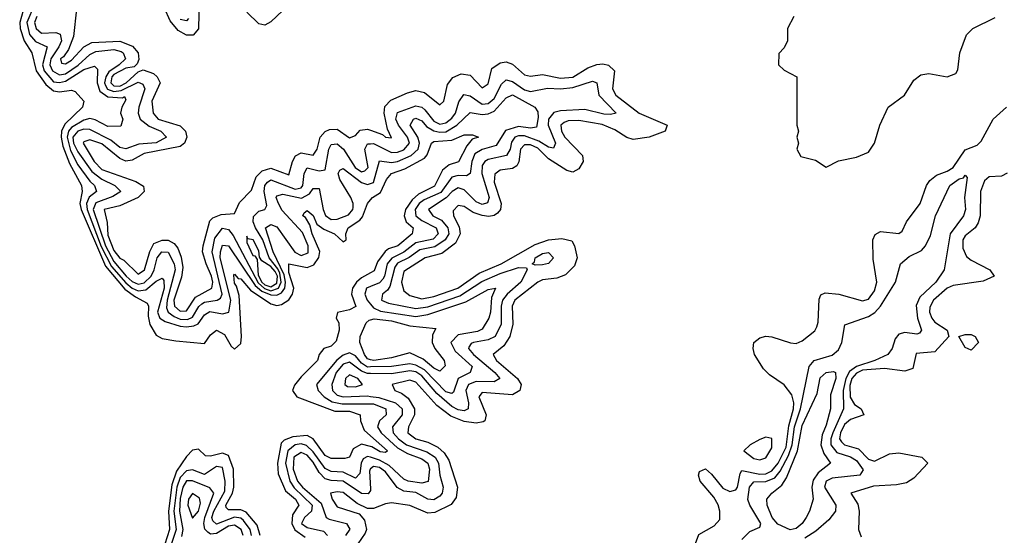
# Model space of a CAD drawing. Header units: inches. Extents: x 2601469 to 2753575, y 449403 to 582909.
# Tile 42 of 256: x 2638838 to 2642100, y 462990 to 464700. Entities that reach past the tile are written whole.
import ezdxf

# ---------------------------------------------------------------- set-up
doc = ezdxf.new("R2010")
doc.units = ezdxf.units.IN
doc.header["$MEASUREMENT"] = 0
doc.layers.add('C6436', color=7, linetype='Continuous')
doc.layers.add('C6446', color=7, linetype='Continuous')

msp = doc.modelspace()

# ---------------------------------------------------------------- linework, layer by layer
at = {"layer": 'C6436', "color": 4}
for points, elevation in [([(2639432.3, 464770), (2639430.2, 464669.8), (2639412.1, 464647.9), (2639390, 464648.5), (2639363.4, 464663.4), (2639335.9, 464695.9), (2639317.7, 464737.7)], 16), ([(2638849.4, 464730), (2638837.9, 464690), (2638839.1, 464670), (2638852.3, 464630), (2638878.6, 464590), (2638892.9, 464530), (2638924.6, 464484.6), (2638950, 464463.8), (2638970, 464460.6), (2639010, 464466), (2639021.6, 464461.6), (2639050.8, 464430), (2639046.4, 464410), (2638986.9, 464353.1), (2638976, 464330), (2638975.5, 464310), (2638980.8, 464280.8), (2639002.8, 464222.8), (2639043, 464150), (2639044.8, 464130), (2639037.3, 464090), (2639041.5, 464070), (2639122.2, 463882.2), (2639186.7, 463806.7), (2639221.4, 463781.4), (2639260.4, 463760.4), (2639264.9, 463750), (2639263.5, 463716.5), (2639268.9, 463688.9), (2639290, 463653.7), (2639310, 463642.6), (2639354.6, 463634.6), (2639450, 463626), (2639470, 463654.8), (2639490, 463670.4), (2639515.9, 463655.9), (2639538, 463618), (2639550, 463608), (2639570, 463626), (2639572.8, 463650), (2639564.9, 463784.9), (2639556.6, 463816.6), (2639550, 463826), (2639547.5, 463852.5), (2639550, 463856.3), (2639561.7, 463841.7), (2639570, 463840.4), (2639602.7, 463802.7), (2639670, 463757.3), (2639690, 463752.4), (2639704.7, 463755.3), (2639729.1, 463770.9), (2639741.7, 463790), (2639746.6, 463810), (2639730, 463861.2), (2639729.8, 463890.2), (2639790, 463878.5), (2639812.5, 463887.5), (2639829, 463911), (2639831.7, 463931.7), (2639806.8, 463990), (2639799.3, 464019.3), (2639784.4, 464044.4), (2639776, 464050), (2639780.1, 464059.9), (2639790, 464066.8), (2639810, 464050.7), (2639822, 464022), (2639845.1, 464005.1), (2639880.7, 463990), (2639910, 463963.8), (2639919.3, 463970), (2639918, 463990), (2639926.6, 464010), (2639964.6, 464035.4), (2639973.6, 464046.4), (2639990, 464090.7), (2640000, 464102.3)], 4), ([(2638887.3, 464750), (2638861.8, 464690), (2638870, 464650.4), (2638890, 464627.2), (2638928.5, 464610), (2638913.1, 464550), (2638919.5, 464530), (2638950, 464494.2), (2638970, 464491.4), (2638990, 464496.2), (2639050, 464535), (2639085.5, 464545.5), (2639095.8, 464535.8), (2639094.6, 464490), (2639103.1, 464463.1), (2639130, 464444.2), (2639178.9, 464441.1), (2639184.7, 464444.7), (2639190, 464434), (2639175.8, 464410), (2639172.2, 464390), (2639179.5, 464370), (2639173.2, 464346.8), (2639130, 464345.1), (2639087.9, 464367.9), (2639070, 464371.9), (2639050, 464366.2), (2639010, 464342), (2638999.8, 464330), (2638994.6, 464310), (2639005.7, 464265.7), (2639030, 464219.1), (2639070, 464164.6), (2639085.7, 464150), (2639092.4, 464130), (2639068.1, 464111.9), (2639059.3, 464090), (2639061.5, 464070), (2639107.6, 463947.6), (2639142.1, 463882.1), (2639190, 463827.3), (2639210, 463809.6), (2639230, 463800.6), (2639256.3, 463803.7), (2639290, 463833), (2639310, 463842.4), (2639315.3, 463835.3), (2639316.6, 463810), (2639294.2, 463730), (2639302, 463710), (2639319.5, 463699.5), (2639370, 463684.2), (2639390, 463681.2), (2639415.1, 463684.9), (2639428.7, 463691.3), (2639450, 463721.1), (2639467.7, 463732.3), (2639510, 463724.6), (2639530.9, 463730), (2639537.6, 463770), (2639502.4, 463910), (2639502.9, 463930), (2639510, 463952.2), (2639530, 463950.3), (2639618.2, 463818.2), (2639639.8, 463799.8), (2639670, 463787.7), (2639690, 463786.7), (2639705.5, 463794.5), (2639716.2, 463810), (2639718.7, 463830), (2639714.1, 463854.1), (2639677.5, 463930), (2639651.8, 464010), (2639670, 464020.9), (2639690, 464012.9), (2639749, 463929), (2639770, 463918), (2639793.5, 463926.5), (2639794.1, 463950), (2639774.6, 463994.6), (2639707.2, 464067.2), (2639694.8, 464090), (2639687.9, 464110), (2639690, 464116.3), (2639710, 464121.8), (2639771.7, 464108.3), (2639797.7, 464122.3), (2639810, 464140.4), (2639830, 464140.5), (2639843, 464070), (2639850.8, 464050.8), (2639870, 464036.9), (2639890, 464038.5), (2639926.7, 464053.3), (2639941.8, 464070), (2639942.4, 464077.6), (2639942.9, 464090), (2639934.8, 464110), (2639898.2, 464170), (2639893.3, 464190), (2639898.9, 464201.1), (2639910, 464206.7), (2639970, 464159.7), (2639990, 464153.2), (2640000, 464156.7)], 8), ([(2639025.6, 464734.4), (2639016.4, 464643.6), (2638999.4, 464600.6), (2638983.2, 464576.8), (2638973, 464570), (2638976, 464556), (2638990, 464553), (2639010, 464565), (2639050.5, 464609.5), (2639076.4, 464623.6), (2639170, 464628.6), (2639211.7, 464611.7), (2639230.3, 464590), (2639232.2, 464567.8), (2639226.7, 464553.3), (2639217.1, 464542.9), (2639190, 464539), (2639150, 464517.7), (2639143.3, 464510), (2639139.3, 464490), (2639150, 464480.4), (2639170, 464479.9), (2639190.5, 464490), (2639230, 464527.1), (2639246.8, 464533.2), (2639280.8, 464520.8), (2639293.4, 464510), (2639303.1, 464490), (2639276.1, 464430), (2639280.3, 464390), (2639297.1, 464370), (2639370, 464347.4), (2639387.4, 464330), (2639391.8, 464310), (2639383.7, 464290), (2639370, 464279.7), (2639250, 464255.9), (2639210, 464233.7), (2639190, 464230.8), (2639170, 464239.3), (2639110, 464287.9), (2639070, 464301), (2639050, 464295.1), (2639048.1, 464290), (2639084.1, 464230), (2639110, 464202.9), (2639223, 464163), (2639248.3, 464148.3), (2639250.4, 464130), (2639230.2, 464109.8), (2639170, 464082.4), (2639118, 464070), (2639127.7, 464027.7), (2639130, 463984.9), (2639150, 463934.6), (2639170, 463909.2), (2639182.7, 463902.7), (2639230, 463855.8), (2639250.8, 463870), (2639268.9, 463931.1), (2639282.5, 463957.5), (2639310, 463968.4), (2639330, 463968.3), (2639350, 463958), (2639362.2, 463942.2), (2639373, 463913), (2639378.5, 463878.5), (2639373.6, 463846.4), (2639349, 463770), (2639350.2, 463750.2), (2639370, 463733.8), (2639390, 463734.9), (2639420.2, 463779.8), (2639474.8, 463810), (2639477.3, 463830), (2639473.1, 463850), (2639455.3, 463890), (2639444, 463930), (2639445.4, 463950), (2639467.3, 464032.7), (2639477.5, 464042.5), (2639505.7, 464054.3), (2639550, 464057.3), (2639566.1, 464093.9), (2639605.6, 464134.4), (2639621.1, 464178.9), (2639641, 464199), (2639670, 464207.1), (2639730, 464184.9), (2639741.1, 464230), (2639752, 464248), (2639770, 464258), (2639810, 464250.5), (2639823, 464270), (2639832.8, 464310), (2639850, 464328.7), (2639864.4, 464335.6), (2639890, 464337), (2639930, 464308.4), (2639950, 464316.3), (2639966.2, 464333.8), (2639990, 464336.5), (2640000, 464333.1)], 16), ([(2639710, 464729.8), (2639670, 464692.4), (2639650, 464681.1), (2639630, 464686.3), (2639590, 464725.1)], 16), ([(2638895.2, 464710), (2638887.4, 464690), (2638892.6, 464670), (2638910, 464655.2), (2638957.1, 464657.1), (2638972, 464652.1), (2638976, 464630), (2638967.7, 464610), (2638940.5, 464570), (2638937.5, 464550), (2638946.6, 464530), (2638970, 464516.6), (2638990, 464520.4), (2639031.1, 464548.9), (2639070, 464584.1), (2639090, 464594), (2639150, 464600.9), (2639174.1, 464594.1), (2639181.1, 464590), (2639187.9, 464570), (2639167.9, 464550), (2639133.5, 464526.5), (2639122.9, 464510), (2639118.9, 464490), (2639121.7, 464481.7), (2639129, 464469), (2639150, 464461.7), (2639174.5, 464465.5), (2639230, 464492.4), (2639245.8, 464485.8), (2639252.1, 464470), (2639232.4, 464410), (2639230.2, 464390), (2639236.5, 464370), (2639266.8, 464346.8), (2639305.5, 464330), (2639323.8, 464310), (2639290, 464291), (2639232.6, 464287.4), (2639190, 464272.1), (2639170, 464276.5), (2639139.8, 464299.8), (2639070, 464335.4), (2639050, 464337), (2639030.1, 464329.9), (2639014.4, 464310), (2639016.2, 464290), (2639030, 464261.8), (2639076.5, 464196.5), (2639110, 464170.9), (2639152.7, 464150), (2639172.4, 464130), (2639146.6, 464113.4), (2639090, 464092.2), (2639081.8, 464070), (2639122.2, 463950), (2639150, 463897.6), (2639190.2, 463850), (2639210, 463831.6), (2639230, 463822.5), (2639250, 463827.5), (2639272.9, 463850), (2639283.2, 463870), (2639293.8, 463910), (2639308.5, 463930), (2639330, 463928.9), (2639350, 463890.4), (2639352.5, 463870), (2639326.5, 463770), (2639324.3, 463744.3), (2639330.2, 463730), (2639350, 463715.9), (2639370, 463707.4), (2639394, 463706), (2639410, 463713.2), (2639431.1, 463748.9), (2639441.7, 463758.3), (2639450, 463763.8), (2639492.3, 463770), (2639503.1, 463776.9), (2639508.7, 463790), (2639475.9, 463930), (2639484.7, 463975.3), (2639510, 464009.1), (2639530, 464004.4), (2639544.6, 463984.6), (2639627.4, 463827.4), (2639648.5, 463808.5), (2639670, 463801.1), (2639695.4, 463810), (2639704.5, 463830), (2639699.5, 463859.5), (2639693.5, 463873.5), (2639663.8, 463910), (2639643.2, 463970), (2639618.7, 464010), (2639611.7, 464030), (2639612.2, 464047.8), (2639630, 464064.6), (2639649.7, 464070.3), (2639656.3, 464083.7), (2639648.1, 464130), (2639649.9, 464150.1), (2639658.6, 464161.4), (2639670, 464169), (2639750, 464137.8), (2639770, 464142.4), (2639775.7, 464150), (2639779.8, 464190), (2639790, 464208.4), (2639830, 464199.1), (2639850, 464201.6), (2639862.5, 464270), (2639870, 464286.4), (2639890, 464287.8), (2639910.1, 464270.1), (2639949.2, 464209.2), (2639970, 464195.9), (2639980.9, 464199.1), (2639992.2, 464210), (2639981.8, 464270), (2639990, 464288.2), (2640000, 464288.7)], 12), ([(2639396.7, 464703.3), (2639390, 464695.4), (2639370, 464699.8)], 12), ([(2640000, 463860.8), (2639970, 463844.5), (2639953.8, 463830), (2639940.8, 463810), (2639936.9, 463790), (2639951.4, 463748.6), (2639930, 463738), (2639890.5, 463729.5), (2639886, 463710), (2639895.3, 463695.3), (2639896.5, 463670), (2639886.1, 463633.9), (2639870, 463617), (2639846, 463610), (2639830.5, 463589.5), (2639824.9, 463570), (2639770, 463516.3), (2639747.9, 463487.9), (2639741.6, 463470), (2639756, 463450), (2639881.9, 463401.9), (2639930, 463401.5), (2639966, 463390), (2639967.4, 463370), (2639978.6, 463338.6), (2640000, 463319.8)], 4), ([(2640000, 463815.6), (2639986.5, 463810), (2639981.8, 463790), (2639989.5, 463769.5), (2640000, 463756.8)], 8), ([(2640000, 463572.6), (2639990, 463575.1), (2639979.8, 463590), (2639964.8, 463630), (2639966.2, 463650), (2639985.5, 463694.5), (2639995.8, 463704.2), (2640000, 463705.1)], 4), ([(2640000, 463548.5), (2639990, 463548.4), (2639970, 463561.3), (2639950, 463585.5), (2639930, 463595.8), (2639910, 463587.6), (2639888.5, 463571.5), (2639821.6, 463490), (2639827, 463470), (2639846.5, 463450), (2639873.2, 463433.2), (2639906.3, 463426.3), (2640000, 463426.7)], 8), ([(2640000, 463527.1), (2639990, 463527.3), (2639970, 463534.9), (2639930, 463564.5), (2639910, 463557.5), (2639885.9, 463530), (2639872, 463490), (2639874.4, 463470), (2639890, 463455.2), (2639910, 463449), (2639990, 463452.3), (2640000, 463451)], 12), ([(2640000, 463285), (2639970, 463293), (2639942.9, 463277.1), (2639930, 463249.4), (2639915.1, 463244.9), (2639870, 463244.7), (2639850, 463254.7), (2639810, 463309.8), (2639790, 463321.6), (2639743, 463317), (2639713.9, 463306.2), (2639704.1, 463295.9), (2639691.6, 463230), (2639694.7, 463194.7), (2639718.2, 463138.2), (2639751.3, 463110), (2639762.6, 463090), (2639741.3, 463058.7), (2639739, 463030), (2639748.9, 463008.9), (2639783.8, 462983.8)], 4), ([(2640000, 463249), (2639990, 463252.2), (2639976.1, 463243.9), (2639969.4, 463230), (2639964.8, 463195.2), (2639950, 463180.4), (2639910, 463199.4), (2639870, 463201.5), (2639850, 463211.9), (2639810, 463267.3), (2639788.2, 463288.2), (2639770, 463293.9), (2639750, 463290.5), (2639726.6, 463270), (2639718.1, 463230), (2639733.2, 463170), (2639747.6, 463147.6), (2639807.1, 463090), (2639804.6, 463070), (2639780.9, 463050), (2639771.6, 463030), (2639790, 463016.2), (2639844.5, 463004.5), (2639858, 462990)], 8), ([(2639634.2, 462990), (2639624.4, 463024.4), (2639587.7, 463067.7), (2639570, 463074.6), (2639530, 463074.7), (2639522.2, 463082.2), (2639520.8, 463090), (2639543.4, 463130), (2639547.2, 463150), (2639546.1, 463210), (2639530, 463255.1), (2639510, 463262.8), (2639470, 463252.9), (2639453.7, 463253.7), (2639430, 463275.6), (2639410, 463272.6), (2639390, 463251.2), (2639357.3, 463202.7), (2639341.7, 463158.3), (2639330.5, 463070), (2639334.4, 463010), (2639318.9, 462961.1)], 4), ([(2640000, 463139.4), (2639992.5, 463127.5), (2639970, 463129), (2639910, 463169.8), (2639870, 463171.9), (2639850, 463178.2), (2639830, 463198.2), (2639810, 463232.5), (2639790, 463255.7), (2639770, 463265.3), (2639746.6, 463250), (2639744.1, 463210), (2639758.4, 463170), (2639775.2, 463150), (2639836.6, 463096.6), (2639852.7, 463050), (2639863.6, 463043.6), (2639920.4, 463030), (2639931.1, 463011.1), (2639916.9, 462990)], 12), ([(2639606, 462990), (2639600.9, 463010), (2639579.3, 463039.3), (2639570, 463047.5), (2639550, 463051), (2639490, 463027.4), (2639478, 463038), (2639474.8, 463050), (2639480.8, 463070), (2639517.2, 463137.2), (2639518.2, 463170), (2639510, 463215.1), (2639490, 463218.5), (2639450, 463192.6), (2639410, 463207), (2639390, 463203.7), (2639370, 463182.2), (2639358.8, 463150), (2639348.7, 463070), (2639355.7, 463010), (2639336.8, 462950)], 8), ([(2640000, 463211.1), (2639998.5, 463210), (2639996.7, 463203.3), (2640000, 463144.2)], 12), ([(2639578.7, 462990), (2639571.4, 463010), (2639550, 463024.6), (2639530, 463020.6), (2639490, 462996.5), (2639470, 462994.8), (2639460.8, 463000.8), (2639451.2, 463011.2), (2639447.7, 463030), (2639451, 463050), (2639481.5, 463130), (2639467.9, 463147.9), (2639410, 463171.5), (2639390, 463170.6), (2639378.2, 463150), (2639370, 463112.7), (2639366.9, 463070), (2639377.9, 463010), (2639373.9, 462986.1)], 12), ([(2640000, 463079.6), (2639990, 463079.6), (2639955.8, 463095.8), (2639910, 463132.1), (2639890, 463135.1), (2639868, 463130), (2639872.7, 463110), (2639890, 463084.9), (2639962, 463062), (2639980.4, 463040.4), (2639986.4, 463010), (2639982.8, 462997.2), (2639958, 462962), (2639938, 462950), (2639944.5, 462944.5), (2640000, 462930.5)], 16)]:
    msp.add_lwpolyline(points, dxfattribs=dict(at, elevation=elevation))
at = {"layer": 'C6436', "color": 4, "elevation": 16}
for points in [[(2639590, 463982), (2639590, 463961), (2639610, 463918), (2639617.1, 463917.1), (2639624.4, 463904.4), (2639627.4, 463852.6), (2639639.7, 463830), (2639650, 463820.5), (2639670, 463813.7), (2639690, 463825.8), (2639692.1, 463850), (2639684.5, 463864.5), (2639670, 463881.8), (2639640.2, 463900.2), (2639632.3, 463912.3), (2639630, 463933.2), (2639610.8, 463970), (2639593.8, 463973.8)], [(2639930, 463522.9), (2639917.1, 463510), (2639915.5, 463490), (2639924.3, 463484.3), (2639950, 463482.8), (2639970, 463488.9), (2639974, 463490), (2639957.6, 463510)], [(2639410, 463129.6), (2639397.4, 463110), (2639394.6, 463090), (2639410, 463047.3), (2639430, 463070.6), (2639437.2, 463097.2), (2639434, 463114)]]:
    msp.add_lwpolyline(points, close=True, dxfattribs=at)
at = {"layer": 'C6446', "color": 4}
for points, elevation in [([(2641402, 464710), (2641382, 464670), (2641382, 464630), (2641370, 464606), (2641352.7, 464587.3), (2641352, 464550), (2641370, 464532), (2641412, 464510), (2641412, 464350), (2641418, 464330), (2641412, 464310), (2641418, 464290), (2641412, 464270), (2641426, 464246), (2641474.4, 464234.4), (2641510, 464211.3), (2641550, 464231.3), (2641610, 464244), (2641650, 464260.7), (2641669.3, 464290), (2641687, 464350), (2641714.5, 464410), (2641769.4, 464450), (2641800.5, 464499.5), (2641822.7, 464517.3), (2641850, 464521.6), (2641910, 464510.7), (2641938.9, 464521.1), (2641946.3, 464533.7), (2641952.7, 464590), (2641974, 464650), (2641995.3, 464670), (2642070, 464706.8)], 24), ([(2640000, 464333.1), (2640039.6, 464319.6), (2640050, 464310.8), (2640070, 464308.2), (2640056.6, 464336.6), (2640045.6, 464390), (2640047.7, 464412.3), (2640066.9, 464433.1), (2640122.4, 464457.6), (2640150, 464464.6), (2640178.5, 464458.5), (2640230, 464417.3), (2640242.7, 464430), (2640255.1, 464484.9), (2640272.4, 464507.6), (2640300.1, 464519.9), (2640330, 464515.5), (2640370, 464474), (2640390, 464487.3), (2640402.5, 464537.5), (2640430, 464557), (2640450, 464559.5), (2640470, 464552.7), (2640510, 464517.1), (2640530, 464512.7), (2640570, 464518.4), (2640630, 464505.8), (2640670, 464509.2), (2640720.4, 464539.6), (2640750, 464551.7), (2640770, 464553.4), (2640789, 464549), (2640808.5, 464530), (2640801.7, 464470), (2640812.4, 464450), (2640890.5, 464390), (2640982.8, 464350), (2640976, 464330), (2640922.8, 464310), (2640870, 464302.8), (2640849, 464309), (2640810, 464334.5), (2640767.9, 464352.1), (2640690, 464366), (2640655.4, 464364.6), (2640641.2, 464358.8), (2640630.4, 464349.6), (2640633.1, 464330), (2640644.4, 464310), (2640702.4, 464250), (2640704.4, 464230), (2640690, 464205.1), (2640670, 464194.7), (2640650, 464199.7), (2640590, 464238.9), (2640554.1, 464274.1), (2640530, 464285.4), (2640510, 464284.8), (2640496.5, 464270), (2640491, 464229), (2640484.4, 464215.6), (2640470, 464206.3), (2640430, 464200.5), (2640411.9, 464188.1), (2640410, 464161), (2640432.9, 464090), (2640430.3, 464070), (2640421.2, 464058.8), (2640409.2, 464050.8), (2640392.3, 464047.7), (2640370, 464050.7), (2640340.2, 464060.2), (2640310, 464080.7), (2640290, 464083.7), (2640273.7, 464066.3), (2640274.9, 464050), (2640293.5, 464013.5), (2640296.9, 463990), (2640281.5, 463958.5), (2640235.9, 463924.1), (2640181.6, 463910), (2640110, 463864.5), (2640102.4, 463830), (2640110, 463800.5), (2640130, 463784.9), (2640170, 463774.7), (2640210, 463782.3), (2640289.5, 463810), (2640360.6, 463859.4), (2640433.3, 463890), (2640545.5, 463954.5), (2640590, 463970.3), (2640634.2, 463974.2), (2640667.1, 463967.1), (2640676, 463950), (2640684.7, 463910), (2640676, 463884), (2640646.2, 463853.8), (2640617.6, 463842.4), (2640570, 463836.9), (2640554.8, 463830), (2640478.7, 463770), (2640469.2, 463750), (2640471.7, 463690), (2640461.5, 463650), (2640441.6, 463618.4), (2640406, 463590), (2640417.6, 463570), (2640487, 463510), (2640499.5, 463490), (2640494.9, 463470), (2640470, 463456), (2640370, 463463.6), (2640358.7, 463450), (2640383.7, 463390), (2640379.1, 463370), (2640373.8, 463366.2), (2640350, 463362.2), (2640310, 463367.7), (2640265.8, 463385.8), (2640220.3, 463420.3), (2640150, 463497.7), (2640130, 463504.7), (2640072, 463490), (2640081, 463470), (2640102.2, 463462.2), (2640124.8, 463444.8), (2640145.8, 463410), (2640145.8, 463390), (2640125.7, 463350), (2640124.2, 463330), (2640150, 463310.4), (2640190, 463299.6), (2640223.1, 463283.1), (2640244.4, 463264.4), (2640259.7, 463239.7), (2640288.8, 463150), (2640283.9, 463116.1), (2640267, 463093), (2640213.7, 463066.3), (2640190, 463063.5), (2640130, 463089.6), (2640070, 463098), (2640050, 463095.1), (2640010, 463079.6), (2640000, 463079.6)], 16), ([(2640000, 464288.7), (2640010, 464289.1), (2640070, 464259.3), (2640090, 464260.2), (2640110, 464267.8), (2640129.8, 464290), (2640122.9, 464310), (2640092.4, 464350), (2640084.1, 464370), (2640090, 464391.6), (2640150, 464414.7), (2640170, 464409.2), (2640180.6, 464400.6), (2640210, 464363.2), (2640230, 464353), (2640250, 464357.5), (2640270, 464372.8), (2640282, 464390), (2640292.6, 464427.4), (2640308.8, 464451.2), (2640330, 464447.6), (2640370, 464420.2), (2640390, 464421.6), (2640410, 464438.3), (2640434.2, 464485.8), (2640450, 464500.3), (2640470, 464494.9), (2640510, 464467.5), (2640530, 464461.8), (2640586.8, 464473.2), (2640630, 464470.9), (2640670, 464474.8), (2640736, 464496), (2640750.2, 464490.2), (2640756, 464450), (2640813.4, 464390), (2640795.1, 464384.9), (2640773.5, 464386.5), (2640710, 464402.4), (2640630, 464398), (2640607.9, 464392.1), (2640589.5, 464370.5), (2640588.6, 464350), (2640612.4, 464290), (2640606.4, 464273.6), (2640590, 464277.2), (2640557.3, 464297.3), (2640510, 464314.5), (2640490, 464315), (2640478.7, 464310), (2640466.7, 464293.3), (2640462.2, 464270), (2640450.8, 464249.2), (2640390, 464236.4), (2640378.4, 464230), (2640370, 464216), (2640369.3, 464190), (2640392.7, 464110), (2640387.5, 464092.5), (2640370, 464087), (2640350, 464096.4), (2640310, 464136.1), (2640290, 464142.4), (2640270.3, 464130), (2640251.2, 464108.8), (2640192.4, 464070), (2640206.7, 464050), (2640235, 464035), (2640256.3, 464010), (2640259.3, 463990), (2640247.5, 463970), (2640213, 463947), (2640163.5, 463936.5), (2640128.7, 463911.3), (2640090, 463892.7), (2640080.8, 463879.2), (2640064.2, 463815.8), (2640056.7, 463803.3), (2640039.3, 463790), (2640036.4, 463770), (2640059.5, 463759.5), (2640150, 463742.5), (2640190, 463747.7), (2640295.7, 463784.3), (2640368.5, 463831.5), (2640430, 463858.7), (2640490, 463878.3), (2640517.1, 463877.1), (2640519.1, 463870), (2640498.6, 463830), (2640453.2, 463790), (2640437.7, 463770), (2640432.7, 463750), (2640432.9, 463690), (2640412.9, 463650), (2640390, 463638), (2640341, 463630), (2640333.3, 463626.7), (2640325.5, 463614.5), (2640324.6, 463610), (2640341.5, 463590), (2640411.6, 463530), (2640428, 463510), (2640410, 463499.7), (2640350, 463500.7), (2640324.9, 463490), (2640315.6, 463470), (2640324.5, 463430), (2640323.1, 463410), (2640310, 463402.8), (2640290, 463406.6), (2640270, 463417), (2640220.3, 463460.3), (2640170, 463519.1), (2640150, 463532.1), (2640130, 463535.4), (2640070, 463525.9), (2640000, 463527.1)], 12), ([(2640000, 464156.7), (2640010, 464160.3), (2640030, 464231.8), (2640070, 464226.2), (2640090, 464230.1), (2640134.3, 464250), (2640158, 464270), (2640162.2, 464290), (2640156.8, 464310), (2640131.1, 464350), (2640142, 464370), (2640150, 464373.4), (2640170, 464364.6), (2640185.9, 464345.9), (2640210, 464330.9), (2640230, 464326.4), (2640250, 464328.1), (2640286.4, 464350), (2640330, 464391.8), (2640370, 464385.2), (2640390, 464387.3), (2640410, 464396.5), (2640450, 464440.3), (2640470, 464450.2), (2640544.9, 464410), (2640554.3, 464394.3), (2640555.6, 464375.6), (2640550, 464343.7), (2640530, 464339.8), (2640490, 464345.2), (2640447.4, 464332.6), (2640416.8, 464283.2), (2640370, 464269.8), (2640345.4, 464254.6), (2640335.4, 464230), (2640330, 464189.3), (2640317.8, 464182.2), (2640290, 464182.8), (2640270, 464177.6), (2640232.6, 464127.4), (2640177.9, 464102.1), (2640161.5, 464090), (2640147.9, 464070), (2640150.2, 464050), (2640170, 464034.5), (2640217.3, 464010), (2640223.9, 463990), (2640207.9, 463972.1), (2640150, 463959.9), (2640110.5, 463929.5), (2640070.6, 463909.4), (2640055.3, 463890), (2640046.8, 463850), (2640040.6, 463839.4), (2640030, 463827.9), (2640000, 463815.6)], 8), ([(2641076.5, 462963.5), (2641087.3, 462992.7), (2641138.3, 463021.7), (2641156.9, 463043.1), (2641157.6, 463070), (2641151.4, 463091.4), (2641137.4, 463117.4), (2641092.7, 463170), (2641087, 463190), (2641090, 463202), (2641110, 463210.7), (2641130, 463193), (2641167.1, 463147.1), (2641190, 463136), (2641210, 463141.7), (2641216.4, 463150), (2641224.4, 463195.6), (2641230, 463204.9), (2641290, 463193.2), (2641310, 463194.1), (2641330, 463204), (2641350.3, 463229.7), (2641377.3, 463282.7), (2641386.1, 463353.9), (2641401.6, 463410), (2641402.8, 463430), (2641396.3, 463456.3), (2641370, 463489.7), (2641322, 463522), (2641302.3, 463542.3), (2641272.7, 463590), (2641267.3, 463610), (2641269.6, 463630), (2641290, 463644.9), (2641310, 463650.4), (2641330, 463648.4), (2641391.6, 463628.4), (2641410, 463626.4), (2641430, 463635.5), (2641471.6, 463668.4), (2641478.9, 463681.1), (2641483.2, 463696.8), (2641486.2, 463773.8), (2641492.1, 463787.9), (2641505.8, 463794.2), (2641552, 463790), (2641630, 463768.2), (2641650, 463773), (2641670, 463800.7), (2641678, 463830), (2641665.6, 463905.6), (2641664.5, 463970), (2641672, 463988), (2641690, 463997.1), (2641750, 463990.8), (2641760.9, 463999.1), (2641776, 464030), (2641820.7, 464090), (2641841.6, 464150), (2641853.4, 464166.6), (2641875.3, 464184.7), (2641910, 464197.5), (2641929.9, 464210.1), (2641970, 464268.7), (2642010, 464283.7), (2642022.7, 464297.3), (2642062.4, 464370), (2642106.6, 464410)], 16), ([(2640000, 464102.3), (2640006.6, 464110), (2640033, 464127), (2640052.6, 464170), (2640069.6, 464190), (2640114.2, 464205.8), (2640179.4, 464240.6), (2640188.3, 464251.7), (2640202, 464290), (2640210, 464296.1), (2640270, 464300.3), (2640310, 464317.6), (2640338.5, 464318.5), (2640358, 464310), (2640336.7, 464303.3), (2640318.9, 464281.1), (2640291.8, 464228.2), (2640261.1, 464218.9), (2640238.8, 464201.2), (2640211.6, 464148.4), (2640158.6, 464121.4), (2640137.6, 464102.4), (2640116.3, 464070), (2640111.2, 464050), (2640118.3, 464030), (2640141.6, 464010), (2640138, 463990), (2640090.3, 463950), (2640060, 463940), (2640048.4, 463931.6), (2640023.2, 463896.8), (2640012.5, 463867.5), (2640000, 463860.8)], 4), ([(2641230, 462976.4), (2641256.6, 463003.4), (2641290, 463018), (2641293, 463030), (2641256.9, 463090), (2641249.7, 463109.7), (2641255.6, 463150), (2641270, 463167.4), (2641310, 463168.4), (2641339.5, 463180.5), (2641357.3, 463202.7), (2641384.6, 463255.4), (2641397.2, 463290), (2641405.1, 463350), (2641424.2, 463410), (2641453, 463550), (2641470, 463570.4), (2641530, 463587.6), (2641550, 463604.9), (2641562, 463630), (2641571.7, 463688.3), (2641650, 463715.8), (2641670.6, 463729.4), (2641689.8, 463750), (2641738.9, 463830), (2641755.6, 463890), (2641784.9, 463915.1), (2641825.6, 463934.4), (2641838.4, 463950), (2641855.4, 463984.6), (2641871.5, 464050), (2641919.5, 464150), (2641950, 464172.2), (2641964.5, 464175.5), (2641970, 464184.7), (2641976.3, 464176.3), (2641968.2, 464110), (2641971.5, 464070), (2641964.9, 464050), (2641920.3, 463990), (2641900.4, 463870), (2641872.7, 463830), (2641819.8, 463780.2), (2641807.7, 463752.3), (2641812.2, 463710), (2641825.5, 463670), (2641819.2, 463660.8), (2641810, 463657.6), (2641770, 463662.7), (2641750, 463656.9), (2641738.4, 463641.6), (2641728.5, 463610), (2641713.4, 463590), (2641670.5, 463570), (2641610, 463549.9), (2641587, 463533), (2641575, 463510), (2641566.1, 463470), (2641567.3, 463410), (2641531.4, 463330), (2641524.6, 463310), (2641524.8, 463290), (2641545.2, 463265.2), (2641590.1, 463250.1), (2641610, 463238), (2641632.1, 463207.9), (2641620.7, 463190), (2641530, 463180.3), (2641509.5, 463170.5), (2641503.6, 463150), (2641541.7, 463090), (2641540.3, 463070), (2641518.5, 463041.5), (2641475.3, 463004.7), (2641439.1, 462980.9)], 12), ([(2642109.1, 464190.9), (2642090, 464181.5), (2642050, 464178.9), (2642034.1, 464165.9), (2642020.9, 464130), (2642020.3, 464050), (2642013.3, 464026.7), (2642003, 464010), (2641970, 463982.9), (2641962.3, 463970), (2641962, 463942), (2641974.9, 463914.9), (2641990, 463902), (2642051.3, 463870), (2642066, 463850), (2642030, 463833.2), (2641930, 463818.9), (2641910, 463809.6), (2641865.3, 463770), (2641853.5, 463746.5), (2641852, 463730), (2641859.5, 463710), (2641870, 463697.1), (2641910.8, 463670), (2641916, 463650), (2641870, 463598.7), (2641807.3, 463592.7), (2641796.2, 463543.8), (2641770, 463535.1), (2641703.3, 463543.3), (2641630, 463537.4), (2641610, 463528.1), (2641594.7, 463510), (2641587.6, 463487.6), (2641588.7, 463448.7), (2641603.7, 463423.7), (2641625.5, 463410), (2641634, 463390), (2641590, 463374.6), (2641570, 463357.4), (2641556.8, 463330), (2641554, 463310), (2641560, 463300), (2641570.2, 463290.2), (2641616.9, 463276.9), (2641650, 463242.8), (2641670, 463236.2), (2641719.8, 463260.2), (2641750, 463263.6), (2641826, 463250), (2641846, 463230), (2641800.2, 463179.7), (2641775.5, 463164.5), (2641742.6, 463157.4), (2641666.7, 463153.3), (2641591.3, 463130), (2641614, 463094), (2641618.4, 463070), (2641616.3, 463010), (2641625.2, 462985.2)], 16), ([(2640000, 463756.8), (2640010, 463744.7), (2640033.7, 463733.7), (2640150, 463715.9), (2640190, 463722.5), (2640316.1, 463763.9), (2640390, 463804.9), (2640414, 463810), (2640400.8, 463779.2), (2640397.3, 463730), (2640391.6, 463710), (2640370, 463674), (2640354.4, 463665.6), (2640290, 463654.6), (2640266.3, 463630), (2640280.5, 463600.5), (2640337.4, 463550), (2640330.4, 463530), (2640290.2, 463509.8), (2640275.1, 463464.9), (2640270, 463460.5), (2640250, 463466.2), (2640178.7, 463538.7), (2640150, 463555), (2640130, 463558.9), (2640070, 463549.9), (2640000, 463548.5)], 8), ([(2640000, 463705.1), (2640012.3, 463707.8), (2640070, 463701.1), (2640130, 463684.4), (2640216, 463676), (2640205.5, 463654.5), (2640204.4, 463630), (2640213.7, 463610), (2640244.4, 463570), (2640247.5, 463552.5), (2640230, 463534.5), (2640210, 463544.7), (2640174.9, 463574.9), (2640130, 463595.6), (2640070, 463579.3), (2640010.8, 463570), (2640000, 463572.6)], 4), ([(2640000, 463451), (2640027.6, 463447.6), (2640083.1, 463430), (2640105.2, 463410), (2640104.9, 463390), (2640072.7, 463350), (2640075.5, 463330), (2640092.3, 463310), (2640119.6, 463290), (2640187, 463267), (2640214, 463250), (2640225.4, 463230), (2640229.4, 463190), (2640240.7, 463150), (2640237.6, 463130), (2640230, 463119.7), (2640210, 463107.7), (2640190, 463109.8), (2640150, 463132.4), (2640110, 463136.5), (2640088.6, 463148.6), (2640050, 463201.2), (2640030, 463214.9), (2640010, 463218.5), (2640000, 463211.1)], 12), ([(2640000, 463426.7), (2640010, 463426.7), (2640050.3, 463410), (2640052, 463390), (2640030.3, 463370), (2640022.7, 463350), (2640035.9, 463330), (2640090, 463280.9), (2640122.1, 463262.1), (2640170, 463244.5), (2640190.1, 463230.1), (2640195.4, 463210), (2640191.3, 463168.7), (2640170, 463163.5), (2640124.5, 463170), (2640110, 463176.8), (2640062.3, 463222.3), (2640030, 463239.3), (2640000, 463249)], 8), ([(2640000, 463319.8), (2640056.4, 463270), (2640050, 463264.7), (2640032.6, 463267.4), (2640004, 463284), (2640000, 463285)], 4), ([(2640000, 463144.2), (2640000.2, 463139.7), (2640000, 463139.4)], 12)]:
    msp.add_lwpolyline(points, dxfattribs=dict(at, elevation=elevation))
for points, elevation in [([(2640546, 463886), (2640535.3, 463890), (2640543.2, 463896.8), (2640545.6, 463910), (2640570, 463924.9), (2640590, 463928), (2640606, 463910), (2640590, 463892), (2640570, 463887.6)], 12), ([(2641990, 463603.7), (2641970, 463613.2), (2641948.7, 463650), (2641970, 463656.4), (2641990, 463656.4), (2642002.8, 463650), (2642014, 463630)], 16), ([(2641390, 463008.7), (2641350, 463027.6), (2641331.1, 463050), (2641314, 463090), (2641313.6, 463110), (2641329.4, 463130), (2641362.9, 463157.1), (2641378.7, 463181.3), (2641415.1, 463270), (2641430, 463354), (2641479.7, 463460.3), (2641490, 463513), (2641509.8, 463530.2), (2641533.7, 463533.7), (2641541, 463530), (2641541.6, 463510), (2641524.4, 463455.6), (2641523.7, 463410), (2641510, 463356), (2641496.6, 463323.4), (2641491.9, 463290), (2641501.9, 463261.9), (2641523.8, 463230), (2641482.9, 463197.1), (2641466.9, 463173.1), (2641462.4, 463150), (2641466.7, 463110), (2641454.4, 463070), (2641443.1, 463050), (2641430.3, 463030), (2641410, 463013.3)], 8), ([(2641310, 463315.6), (2641290, 463308.3), (2641258, 463290), (2641237.1, 463270), (2641270, 463245), (2641290, 463240.6), (2641310, 463247.6), (2641330, 463280.7), (2641330, 463311.6)], 24)]:
    msp.add_lwpolyline(points, close=True, dxfattribs=dict(at, elevation=elevation))

doc.saveas('drawing.dxf')
